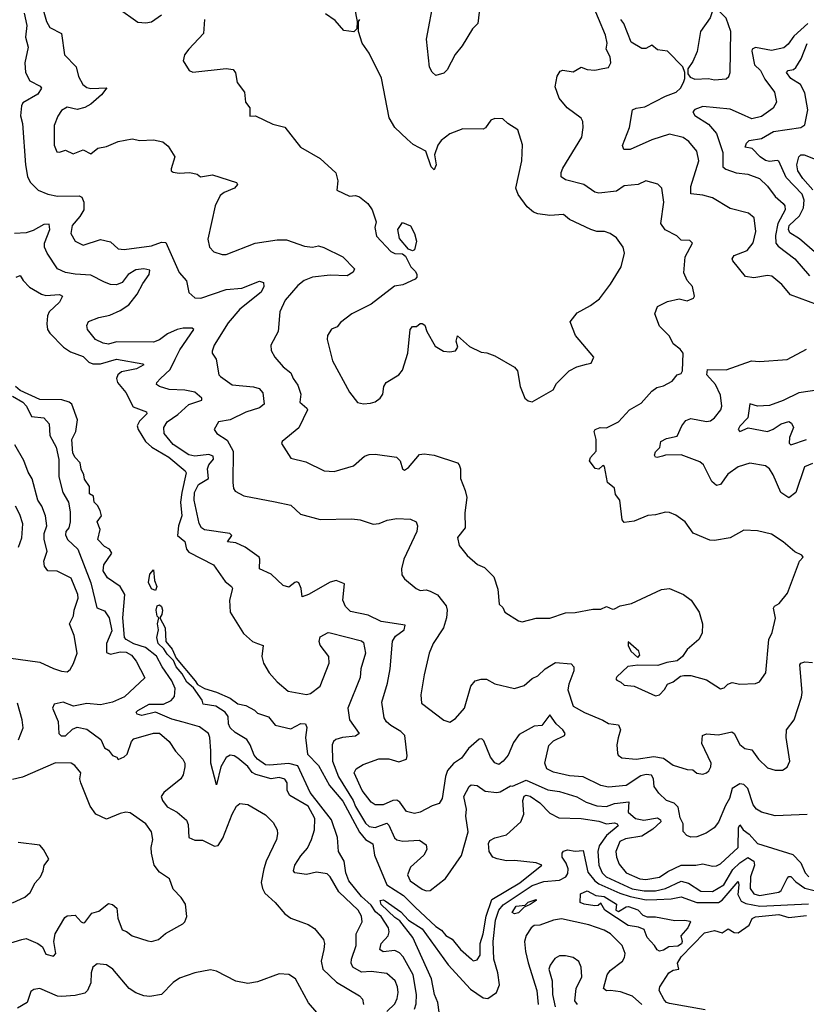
# Model space of a CAD drawing. Extents: x 1921360 to 2014538, y 768294 to 907744.
# Tile 55 of 256: x 1964882 to 1968893, y 782245 to 787265. Entities that reach past the tile are written whole.
import ezdxf

# ---------------------------------------------------------------- set-up
doc = ezdxf.new("R2010")
doc.units = 0

msp = doc.modelspace()

# ---------------------------------------------------------------- linework, layer by layer
at = {"layer": '0CON10XD'}
for points in [[(1967229.4, 787345), (1967218.1, 787245), (1967191.1, 787218.9), (1967138.6, 787131.4), (1967103.4, 787086.6), (1967061.3, 787008.7), (1967045, 786992), (1967005, 786980), (1966985, 786998), (1966972.2, 787022.2), (1966956.4, 787165), (1966995.6, 787375)], [(1965001.3, 787315), (1965018.2, 787255), (1965035, 787225.7), (1965094.6, 787194.6), (1965110.6, 787085), (1965169.4, 787025), (1965182.8, 786975), (1965204.3, 786934.3), (1965225, 786919.5), (1965245, 786914.2), (1965326.7, 786916.7), (1965299.2, 786880.8), (1965245.4, 786834.6), (1965215, 786817.9), (1965175, 786807.7), (1965125, 786818.9), (1965095, 786802), (1965076.4, 786773.6), (1965058.1, 786725), (1965057.1, 786625), (1965071.8, 786591.8), (1965085, 786588.5), (1965115, 786599.2), (1965155, 786580), (1965205, 786602), (1965245, 786581.1), (1965280.3, 786609.7), (1965325, 786618.1), (1965385, 786643.6), (1965455, 786656.5), (1965495, 786649.5), (1965565, 786652.5), (1965612.3, 786642.3), (1965639.1, 786619.1), (1965674, 786565), (1965654.3, 786505), (1965654.2, 786495), (1965665, 786487.5), (1965695, 786482.5), (1965750, 786485), (1965786.4, 786476.4), (1965804.2, 786464.2), (1965865, 786473.3), (1965987.5, 786435), (1965993.3, 786425), (1965977.5, 786405), (1965925, 786384.2), (1965905, 786368.6), (1965878.5, 786315), (1965841.4, 786145), (1965850.6, 786105), (1965871.9, 786081.9), (1965915, 786066.9), (1965935, 786067.5), (1966082.5, 786125), (1966195, 786142.7), (1966243, 786143), (1966335, 786110), (1966375, 786104.6), (1966405, 786112.2), (1966433.3, 786103.3), (1966530, 786055), (1966588.6, 785995), (1966582.7, 785977.3), (1966551.7, 785958.3), (1966465, 785962.3), (1966375, 785952.4), (1966333.1, 785935), (1966300.9, 785909.1), (1966235.6, 785835), (1966208.9, 785775), (1966200.8, 785675), (1966162.5, 785605), (1966165, 785577.5), (1966182.5, 785545)], [(1965385, 787323.1), (1965485, 787251.9), (1965525, 787248.6), (1965555, 787253.1), (1965605, 787290)], [(1966182.5, 785545), (1966225, 785494.2), (1966265.6, 785465), (1966277.1, 785435), (1966300.7, 785400.7), (1966315.6, 785355), (1966310.4, 785315), (1966345.6, 785285), (1966349.5, 785275), (1966305, 785183.3), (1966220, 785115), (1966216.7, 785105), (1966265, 785030), (1966341.1, 785011.1), (1966435, 784964.3), (1966485, 784960.8), (1966585, 784990), (1966640.9, 785039.1), (1966665, 785048.5), (1966695, 785050), (1966804.3, 785034.3), (1966822, 785015), (1966833.8, 784975), (1966845, 784968.8), (1966865, 784982.5), (1966921.7, 785048.3), (1966945, 785051.9), (1966995, 785044.2), (1967114, 785005), (1967123.3, 784995), (1967130, 784975), (1967129.4, 784925), (1967154.5, 784865), (1967161.8, 784828.2), (1967151.2, 784751.2), (1967153.1, 784675), (1967114.4, 784625), (1967122.5, 784585), (1967163.3, 784533.3), (1967217.4, 784487.4), (1967252.4, 784472.4), (1967300, 784425), (1967320.9, 784360.9), (1967326.7, 784285), (1967345, 784267.5), (1967356.7, 784245), (1967425, 784200), (1967445, 784194.3), (1967515, 784212.9), (1967585, 784214.3), (1967665, 784241.4), (1967715, 784242.2), (1967805, 784260), (1967845, 784260), (1967875, 784272.9), (1967905, 784259.2), (1967915, 784260.8), (1967943.6, 784276.4), (1968002.1, 784287.9), (1968155, 784360.6), (1968195, 784365.7), (1968266.7, 784335), (1968306, 784305), (1968347.5, 784245), (1968364.4, 784185), (1968363, 784137), (1968345.7, 784105), (1968285, 784053.8), (1968261.7, 784018.3), (1968234.1, 783995.9), (1968182.1, 783987.9), (1968137, 783973), (1968035, 783974.3), (1967983, 783967), (1967927.5, 783915), (1967922.5, 783905), (1967927, 783897), (1967948.3, 783888.3), (1967965, 783872), (1968015, 783867.1), (1968125, 783817.5), (1968145, 783822.5), (1968170.7, 783849.3), (1968185, 783876.7), (1968215, 783890), (1968252.3, 783917.7), (1968268.3, 783921.7), (1968305, 783921.2), (1968385, 783899.2), (1968455, 783854.2), (1968475, 783858), (1968493.1, 783876.9), (1968515, 783885.6), (1968555, 783878), (1968635, 783880), (1968655, 783890), (1968686.2, 783935), (1968702.9, 784105), (1968718.8, 784141.2), (1968735.7, 784214.3), (1968725.8, 784265), (1968731.2, 784275), (1968755, 784288.6), (1968798.2, 784341.8), (1968858.8, 784505), (1968876.7, 784525), (1968870, 784535), (1968835, 784551.4), (1968775, 784602.5), (1968715, 784641.4), (1968645, 784658.9), (1968575, 784663.1), (1968505, 784623.3), (1968425, 784609.6), (1968401.1, 784611.1), (1968316.8, 784646.8), (1968275, 784704.3), (1968228.3, 784738.3), (1968195, 784752.5), (1968175, 784753.8), (1968125, 784740), (1968085, 784736.5), (1968015, 784707.5), (1967965, 784701.4), (1967954.4, 784715), (1967942.5, 784815), (1967920, 784845), (1967915, 784876), (1967879.2, 784905), (1967865, 784987.5), (1967855, 784992.5), (1967835, 784973.3), (1967816.4, 784976.4), (1967787.5, 785015), (1967793, 785033), (1967821.4, 785065), (1967821.5, 785125), (1967810.8, 785165), (1967816.2, 785175), (1967842.5, 785185), (1967875, 785184.7), (1967935.7, 785215), (1967992.5, 785275), (1968050.7, 785309.3), (1968105, 785370.8), (1968130.9, 785389.1), (1968165, 785398.8), (1968208.6, 785421.4), (1968235, 785453.8), (1968255, 785461.2), (1968262.5, 785475), (1968264.6, 785565), (1968250.5, 785585), (1968215, 785611.9), (1968195, 785651.4), (1968145, 785703.1), (1968120.9, 785765), (1968135, 785802.2), (1968185, 785827.8), (1968245, 785842.5), (1968285, 785830.8), (1968317.5, 785845), (1968323.8, 785855), (1968313.8, 785905), (1968286, 785935), (1968268.6, 785975), (1968275.8, 786055), (1968312.5, 786125), (1968299.3, 786139.3), (1968255, 786141.2), (1968233.1, 786163.1), (1968173.2, 786193.2), (1968151.6, 786225), (1968167.2, 786335), (1968156.5, 786406.5), (1968135.7, 786425.7), (1968075, 786442.9), (1968035.5, 786424.5), (1967965, 786416.9), (1967925, 786391.1), (1967835, 786381.1), (1967815, 786385.6), (1967758.8, 786425), (1967665, 786448.1), (1967644, 786464), (1967643.8, 786485), (1967652, 786508), (1967748.5, 786665), (1967755.6, 786715), (1967753.3, 786745), (1967745, 786762.5), (1967673.3, 786815), (1967632.9, 786865), (1967613, 786923), (1967622.6, 786977.4), (1967638, 787002), (1967652.3, 787007.7), (1967705, 786999.1), (1967745, 787023.1), (1967775, 787010), (1967815, 787007.1), (1967855, 787016), (1967885, 787021.2), (1967895.8, 787044.2), (1967892.5, 787075), (1967873.1, 787115), (1967877.1, 787145), (1967870, 787185), (1967798.1, 787355)], [(1966590, 787325), (1966602.5, 787255), (1966601.7, 787218.3), (1966586.4, 787203.6), (1966535, 787210), (1966490.7, 787260.7), (1966441.9, 787295)], [(1968425, 786957.5), (1968485, 786963.6), (1968498.1, 786975), (1968504.4, 786995), (1968508.2, 787205), (1968485, 787271.9), (1968448.3, 787308.3), (1968425, 787316.2), (1968413.3, 787305), (1968403.8, 787275), (1968354, 787205), (1968336.8, 787103.2), (1968315, 787051.2), (1968288.8, 787015), (1968288.8, 786988.8), (1968301.2, 786971.2), (1968325, 786961.4), (1968394.3, 786965.7), (1968425, 786957.5)], [(1964905, 787298.1), (1964919.3, 787235), (1964911.4, 787175), (1964926, 787125), (1964908, 787045), (1964912.6, 786995), (1964933.4, 786953.4), (1964986.6, 786926.6), (1964993.8, 786915), (1964974.1, 786885), (1964898.9, 786841.1), (1964891.2, 786825), (1964886.2, 786775), (1964896.5, 786735), (1964911.1, 786525), (1964921.2, 786465), (1964935, 786437.1), (1964976.2, 786395), (1965025, 786375.6), (1965075, 786365.6), (1965185, 786367.1), (1965199.5, 786359.5), (1965208.5, 786335), (1965208.5, 786295), (1965189.3, 786260.7), (1965148.9, 786215), (1965143.1, 786175), (1965165, 786135.6), (1965205, 786115.5), (1965295, 786144.3), (1965345, 786131.4), (1965385, 786096.9), (1965415, 786093.3), (1965555, 786111.8), (1965605, 786130.6), (1965628, 786128), (1965695.3, 785975.3), (1965732.6, 785932.6), (1965744.4, 785874.4), (1965775, 785847.1), (1965805, 785845.5), (1965935, 785889.4), (1966015, 785896.1), (1966105, 785931.2), (1966125.4, 785925.4), (1966127.9, 785905), (1966112.9, 785875), (1966005, 785789.1), (1965945, 785720), (1965874.4, 785605), (1965863.8, 785575), (1965864, 785565), (1965884.1, 785534.1), (1965897.1, 785455), (1965905.7, 785445), (1965965, 785402.7), (1966073.7, 785393.7), (1966103.6, 785383.7), (1966121.6, 785361.6), (1966128.2, 785305), (1966105, 785286.2), (1966035, 785263.1), (1965955, 785225.4), (1965896.7, 785215), (1965873.3, 785175), (1965886.7, 785155), (1965940.3, 785120.3), (1965970.4, 785065), (1965969.1, 784905), (1965971.9, 784875), (1965980.9, 784860.9), (1966025, 784836.7), (1966185, 784807.5), (1966265, 784789.2), (1966314.7, 784744.7), (1966415, 784717.5), (1966575, 784719.6), (1966617.5, 784715), (1966685, 784692.9), (1966715, 784695.6), (1966755.9, 784714.1), (1966805, 784721), (1966875, 784717.9), (1966904.6, 784705), (1966910, 784685), (1966906.7, 784655), (1966841.5, 784515), (1966828.9, 784465), (1966830, 784435), (1966845, 784414), (1966903.3, 784365), (1966925, 784354.5), (1966955, 784357.5), (1966975, 784352.2), (1967013.3, 784333.3), (1967056.7, 784276.7), (1967061.8, 784255), (1967058.1, 784215), (1967043.3, 784165), (1966990, 784085), (1966970, 784035), (1966944.4, 783924.4), (1966927.7, 783822.3), (1966930.7, 783780.7), (1967045, 783694), (1967075, 783683.8), (1967105, 783702), (1967150, 783755), (1967182.7, 783867.3), (1967205.5, 783894.5), (1967235, 783903.5), (1967262.9, 783902.9), (1967305, 783878.7), (1967405, 783854.4), (1967455, 783871.1), (1967495, 783906.9), (1967525, 783919.4), (1967562.2, 783955), (1967615, 783987.5), (1967695, 783981.2), (1967708, 783965), (1967707.1, 783945), (1967682.2, 783877.8), (1967678.1, 783848.1), (1967705, 783765.6), (1967762, 783732), (1967855, 783694.5), (1967885, 783676.5), (1967935, 783670), (1967945.5, 783645), (1967934.3, 783604.3)], [(1965823.8, 787265), (1965818.8, 787195), (1965744.2, 787115), (1965722.9, 787085), (1965716.2, 787055), (1965746.1, 787006.1), (1965765, 786996.7), (1965935, 787015.7), (1965970.3, 787010.3), (1965983.2, 786993.2), (1965991.4, 786945), (1966028.1, 786895), (1966034.4, 786844.4), (1966055.8, 786815), (1966055, 786773.3), (1966085, 786773.8), (1966172.7, 786732.7), (1966235, 786717.5), (1966313.3, 786615), (1966415, 786556.7), (1966493.9, 786483.9), (1966503.6, 786443.6), (1966500, 786395), (1966564.3, 786364.3), (1966595, 786368), (1966615, 786360.8), (1966657.7, 786327.7), (1966679.2, 786295), (1966700, 786235), (1966693.5, 786205), (1966701.9, 786161.9), (1966775, 786083.5), (1966795, 786073.5), (1966835, 786071.4), (1966849.8, 786059.8), (1966876, 786005), (1966900.9, 785980.9), (1966908.1, 785965), (1966907.8, 785952.2), (1966898.3, 785941.7), (1966836.3, 785913.7), (1966793.6, 785906.4), (1966673.8, 785815), (1966576.2, 785765), (1966518.3, 785721.7), (1966500.7, 785699.3), (1966472.3, 785687.7), (1966451.2, 785655), (1966450, 785635), (1966478, 785525), (1966564.4, 785365), (1966605, 785313.8), (1966635, 785305.8), (1966670.8, 785309.2), (1966695, 785316.2), (1966720, 785335), (1966733.3, 785355), (1966738.8, 785395), (1966751.2, 785415), (1966815, 785454), (1966835, 785478.8), (1966860.9, 785565), (1966873.8, 785685), (1966885, 785700), (1966905, 785700), (1966923.6, 785716.4), (1966935, 785716.7), (1966947.3, 785707.3), (1966958.8, 785675), (1967001.2, 785601.2), (1967042.5, 785575), (1967075, 785571.2), (1967105, 785576), (1967115.5, 785595), (1967108.6, 785625), (1967115, 785653.3), (1967175, 785598.6), (1967235, 785569.2), (1967265, 785567.1), (1967305, 785551.4), (1967405, 785492.5), (1967420, 785475), (1967434.2, 785395), (1967458.8, 785335), (1967475, 785321.2), (1967495, 785316.2), (1967602, 785378), (1967619.8, 785410.2), (1967683.8, 785475), (1967722.5, 785495), (1967771.7, 785508.3), (1967796.4, 785513.6), (1967810, 785545), (1967717.1, 785655), (1967689.2, 785725), (1967725, 785770.8), (1967792.6, 785807.4), (1967838.1, 785841.9), (1967895, 785916.2), (1967950, 786005), (1967965.7, 786075), (1967959.2, 786105), (1967925, 786152.5), (1967893.3, 786175), (1967865, 786184.3), (1967825, 786184.4), (1967795, 786195.5), (1967686.6, 786246.6), (1967655, 786270.8), (1967585, 786265.8), (1967525, 786274.2), (1967503, 786283), (1967470.3, 786310.3), (1967423.6, 786373.6), (1967412.5, 786405), (1967443.3, 786545), (1967446.8, 786626.8), (1967423, 786703), (1967371.2, 786735), (1967345, 786758.8), (1967305, 786761.2), (1967285, 786753.3), (1967257.1, 786712.9), (1967245, 786706.2), (1967142.3, 786707.7), (1967075, 786683.3), (1967031.7, 786648.3), (1967014, 786625), (1966996.7, 786575), (1967006.7, 786525), (1966995, 786500), (1966980, 786515), (1966953.3, 786595), (1966889.1, 786629.1), (1966858, 786655), (1966795.7, 786715.7), (1966765.8, 786765), (1966726.7, 786966.7), (1966664.2, 787094.2), (1966628.8, 787145), (1966610, 787205), (1966610, 787255), (1966616.7, 787265)], [(1968950.3, 785810.3), (1968812.4, 785862.4), (1968768.5, 785915), (1968717.8, 785957.8), (1968695, 785960), (1968625, 785949.3), (1968582.5, 785955), (1968517.8, 786035), (1968514.4, 786045), (1968525, 786061.9), (1968591.4, 786088.6), (1968622.7, 786127.3), (1968635.5, 786185.5), (1968626.9, 786255), (1968598.3, 786278.3), (1968505, 786301.8), (1968415.8, 786355.8), (1968365, 786370.3), (1968305, 786377.5), (1968305.2, 786415), (1968345.3, 786545), (1968335.3, 786595), (1968295, 786643.8), (1968265, 786663.3), (1968195, 786680.3), (1968105, 786652.7), (1967995, 786602.5), (1967962.3, 786602.3), (1967956, 786624), (1967992, 786715), (1968006.2, 786805), (1968025, 786814.4), (1968070.2, 786819.8), (1968175.8, 786875), (1968228.9, 786895), (1968251.3, 786915), (1968267.9, 786945), (1968274.5, 786965), (1968273.3, 786995), (1968263.1, 787025), (1968185, 787104.5), (1968135, 787110.6), (1968105, 787134.2), (1968075, 787118.1), (1968055, 787117.5), (1967999.5, 787149.5), (1967963.3, 787245), (1967947.7, 787265)], [(1968901.9, 787245), (1968829, 787181), (1968800.7, 787139.3), (1968778.7, 787121.3), (1968715, 787106.8), (1968635, 787122.3), (1968617.5, 787115), (1968614.7, 787105), (1968629.7, 787035), (1968660.3, 787005), (1968681.7, 786961.7), (1968731.1, 786895), (1968741.5, 786845), (1968725, 786814.3), (1968665, 786772), (1968615, 786758.8), (1968563.5, 786783.5), (1968505, 786808.1), (1968365, 786822.1), (1968325, 786806.8), (1968315.4, 786795), (1968325, 786776.2), (1968395, 786732.2), (1968435.2, 786685), (1968467.8, 786587.8), (1968467.1, 786515), (1968482.2, 786502.2), (1968535, 786483.2), (1968595, 786477.5), (1968655, 786455.4), (1968695.5, 786415.5), (1968734, 786364), (1968775, 786328.5), (1968783.8, 786315), (1968785.7, 786295), (1968748, 786225), (1968736.9, 786165), (1968738.4, 786125), (1968749.8, 786109.7), (1968835.6, 786045.6), (1968909.2, 785959.2)], [(1968935, 786080.7), (1968858, 786148), (1968808.9, 786178.9), (1968802.8, 786195), (1968805.7, 786215), (1968858.5, 786265), (1968879, 786305), (1968882.2, 786345), (1968872.6, 786375), (1968790.1, 786460.1), (1968753.3, 786543.3), (1968745, 786547.1), (1968705, 786541.3), (1968685, 786546.7), (1968658.6, 786565), (1968617.7, 786607.7), (1968581.2, 786615), (1968587.5, 786635), (1968601.5, 786648.5), (1968665, 786659.2), (1968725.2, 786694.8), (1968865.4, 786714.6), (1968885, 786728), (1968901.7, 786805), (1968885, 786891.4), (1968863.9, 786935), (1968814.5, 786965), (1968791.5, 786995), (1968800.8, 787005), (1968828.5, 787011.5), (1968839.6, 787020.4), (1968866.9, 787065), (1968897.3, 787142.7)], [(1968926.5, 786396.5), (1968875.2, 786455), (1968850.4, 786495), (1968845.8, 786525), (1968854.8, 786565.2), (1968865, 786576.2), (1968882, 786575), (1968955, 786546.9)], [(1968897.5, 783212.5), (1968735, 783206.7), (1968665, 783224.4), (1968639.8, 783239.8), (1968621.5, 783261.5), (1968595, 783346.2), (1968575, 783365.3), (1968555, 783368.7), (1968514.6, 783345.4), (1968501.8, 783295), (1968480.7, 783259.3), (1968445.8, 783174.2), (1968424.3, 783145), (1968382.4, 783117.6), (1968335, 783099.4), (1968305, 783096.9), (1968283.3, 783105), (1968265.5, 783125.5), (1968265.4, 783165), (1968249.7, 783195), (1968239.7, 783249.7), (1968219.9, 783269.9), (1968180, 783285), (1968140.8, 783320.8), (1968117.5, 783355), (1968113.4, 783395), (1968103.5, 783413.5), (1968076.3, 783416.3), (1968049.8, 783410.2), (1967975, 783360), (1967885, 783351.5), (1967845, 783360.4), (1967755, 783405.4), (1967685, 783409.6), (1967605, 783429.2), (1967570, 783445), (1967560.7, 783475), (1967581.1, 783565), (1967605, 783589.1), (1967660, 783615), (1967664.2, 783625), (1967651.9, 783645), (1967617.3, 783675), (1967585, 783720.8), (1967545, 783667.1), (1967505, 783663.3), (1967429.5, 783620.5), (1967399.5, 783580.5), (1967372.5, 783515), (1967347.9, 783485), (1967325, 783468.5), (1967305, 783476.5), (1967282.8, 783505), (1967249.2, 783589.2), (1967238, 783598), (1967225, 783596.4), (1967170.9, 783549.1), (1967135, 783500.6), (1967095, 783473.2), (1967063, 783437), (1967053, 783407), (1967036.8, 783295), (1967021.8, 783268.2), (1966985, 783256.9), (1966925, 783224.7), (1966895, 783218), (1966855, 783227.8), (1966820.9, 783275), (1966805, 783286.3), (1966785, 783284.7), (1966735, 783262.4), (1966695, 783261.3), (1966675, 783275.5), (1966628.1, 783335), (1966586.9, 783425), (1966598.1, 783445), (1966632.8, 783467.2), (1966712.7, 783497.3), (1966765, 783496.2), (1966815, 783481.8), (1966854.2, 783495), (1966857.8, 783512.2), (1966845.4, 783615), (1966825, 783635.5), (1966775, 783666.4), (1966751.9, 783685), (1966740.5, 783705), (1966728.5, 783785), (1966757.8, 783882.2), (1966771.1, 783955), (1966783.4, 784096.6), (1966797.8, 784122.2), (1966843.3, 784155), (1966848.6, 784178.6), (1966725, 784196.7), (1966659.1, 784229.1), (1966568.3, 784248.3), (1966543.7, 784273.7), (1966529.3, 784305), (1966538.9, 784388.9), (1966495.5, 784405.5), (1966465, 784396.8), (1966355, 784334.3), (1966322.5, 784322.5), (1966318, 784365), (1966305, 784393.3), (1966295, 784398.8), (1966285, 784396), (1966255, 784371.9), (1966225, 784380), (1966165, 784438.8), (1966105.8, 784465), (1966107.1, 784515), (1966102.5, 784525), (1966031.9, 784575), (1965985, 784597.1), (1965942.6, 784602.6), (1965964.2, 784635), (1965954.3, 784645), (1965823.7, 784663.7), (1965808.9, 784675), (1965796.6, 784696.6), (1965772, 784815), (1965773.3, 784855), (1965794.5, 784895.5), (1965845.3, 784925), (1965840.6, 784975), (1965846.5, 784995), (1965869.7, 785025), (1965869.1, 785039.1), (1965847.3, 785047.3), (1965775, 785039.4), (1965745, 785046.2), (1965665, 785098.8), (1965619.2, 785155), (1965616.8, 785185), (1965634.6, 785215), (1965688.4, 785251.6), (1965745, 785303.5), (1965811.4, 785325), (1965810.9, 785335), (1965775, 785366.5), (1965725, 785376.3), (1965645, 785380), (1965594.6, 785394.6), (1965580, 785405), (1965581.2, 785415), (1965599.4, 785435), (1965649.4, 785480.6), (1965674.6, 785534.6), (1965698, 785582), (1965770, 785685), (1965762.3, 785692.3), (1965715, 785691.9), (1965685, 785684.7), (1965636.2, 785663.8), (1965595, 785633.3), (1965565, 785621.1), (1965375, 785623.1), (1965335, 785610.7), (1965308, 785615), (1965268.6, 785635), (1965228.6, 785685), (1965224.3, 785705.7), (1965233.8, 785726.2), (1965285, 785746.7), (1965341.9, 785758.1), (1965395, 785781.6), (1965439.3, 785810.7), (1965481.2, 785865), (1965509.8, 785920.2), (1965541.9, 785965), (1965545, 785988), (1965515.4, 785995.4), (1965475, 785988.9), (1965435.4, 785965), (1965404.7, 785925.3), (1965375, 785913.8), (1965345, 785915.5), (1965315, 785926.2), (1965245, 785962.8), (1965165, 785966.7), (1965115, 785976.2), (1965075.6, 785995), (1965022.8, 786075), (1965008.9, 786105), (1965008, 786125), (1965035.5, 786195.5), (1965033.1, 786223.1), (1965005, 786220), (1964950.4, 786189.6), (1964915, 786177.5), (1964855, 786174.4)], [(1966885, 786086), (1966864.4, 786094.4), (1966819.7, 786149.7), (1966810, 786195), (1966835, 786230), (1966875, 786213.3), (1966895.4, 786175.4), (1966905.6, 786135), (1966895, 786091.2), (1966885, 786086)], [(1964865, 785952), (1964885, 785960), (1964899.2, 785935), (1964931.9, 785901.9), (1964992.9, 785865), (1965015, 785859.4), (1965084.4, 785864.4), (1965101.2, 785855), (1965084.4, 785825), (1965031.6, 785775), (1965023.4, 785755), (1965019.8, 785715), (1965024.3, 785685), (1965035, 785666.2), (1965105.2, 785595.2), (1965141.1, 785571.1), (1965205, 785547.4), (1965235, 785519.4), (1965255, 785510.2), (1965295, 785510.7), (1965375, 785534), (1965510.9, 785510.9), (1965515.8, 785505), (1965478.1, 785485), (1965401.2, 785468.8), (1965382, 785455), (1965375.4, 785435), (1965380.6, 785415), (1965423.4, 785363.3), (1965461.1, 785291.1), (1965529.2, 785265), (1965531.1, 785255), (1965492.5, 785217.5), (1965481.4, 785195), (1965486.6, 785175), (1965523.7, 785115), (1965556.8, 785085), (1965642.9, 785035), (1965726.2, 784965), (1965731.2, 784955), (1965709.1, 784855), (1965702.4, 784805), (1965708.3, 784735), (1965692.5, 784685), (1965687.5, 784635), (1965724.6, 784604.6), (1965732.9, 784565), (1965745, 784550.4), (1965870, 784485), (1965930.5, 784400.5), (1965962, 784375), (1965967.1, 784365), (1965951.5, 784305), (1965955.6, 784245), (1966022.7, 784135), (1966070, 784095), (1966095, 784085.3), (1966123.7, 784073.7), (1966117.6, 784017.6), (1966126.2, 783985), (1966154.8, 783934.8), (1966195, 783888.5), (1966251.5, 783841.5), (1966345, 783824.6), (1966365, 783830), (1966415, 783866.7), (1966460.8, 783985), (1966457.9, 784017.9), (1966413.6, 784076.4), (1966408.9, 784095), (1966415, 784119.2), (1966455, 784140), (1966465, 784139.4), (1966625, 784097.5), (1966635, 784090), (1966645.3, 784035), (1966621, 783955), (1966618.7, 783911.3), (1966556.1, 783755), (1966563.1, 783695), (1966612.9, 783625), (1966595, 783611.5), (1966527.5, 783605), (1966494.4, 783595.6), (1966482, 783585), (1966475, 783567.5), (1966477.8, 783485), (1966507, 783405), (1966583, 783285), (1966594.3, 783254.3), (1966645, 783168.1), (1966665, 783152.1), (1966695, 783146), (1966755, 783168.8), (1966765, 783159.1), (1966793.6, 783093.6), (1966805, 783083.3), (1966836.3, 783076.3), (1966921.4, 783081.4), (1966955, 783058.8), (1966958.1, 783035), (1966942.7, 783005), (1966875.8, 782945), (1966860.3, 782905), (1966873.3, 782875), (1966935, 782831.5), (1966955, 782823.6), (1966975.3, 782824.7), (1967052.9, 782887.1), (1967135, 783003.8), (1967168.4, 783125), (1967157.3, 783205), (1967160.6, 783240.6), (1967146.2, 783305), (1967174.2, 783355), (1967185, 783364.2), (1967215, 783360.5), (1967255, 783332.1), (1967315, 783325.3), (1967332, 783328), (1967385, 783358.8), (1967395, 783356.7), (1967465, 783387.7), (1967575, 783338.4), (1967635, 783330.5), (1967723.1, 783303.1), (1967771.1, 783275), (1967825, 783257.8), (1967875, 783254.3), (1967915, 783268.5), (1967987.8, 783277.8), (1967985.2, 783225.2), (1968021.7, 783191.7), (1968065, 783183.8), (1968135, 783195.2), (1968149.2, 783185), (1968150.7, 783175), (1968111.3, 783138.7), (1968055, 783102.6), (1967970.8, 783089.2), (1967942.5, 783075), (1967921.8, 783025), (1967925.5, 782995), (1967939.5, 782959.5), (1967975.5, 782915), (1968045, 782885.7), (1968075, 782880.7), (1968145, 782893.1), (1968187.2, 782922.8), (1968255, 782955.2), (1968330, 782955), (1968365, 782960.9), (1968415, 782948.8), (1968435, 782950.4), (1968455, 782961.3), (1968545, 783044.4), (1968548.1, 783145), (1968555, 783160), (1968571.9, 783135), (1968602.7, 783112.7), (1968645, 783064.2), (1968825, 783009.4), (1968866, 782966), (1968887.9, 782915), (1968906.9, 782895)], [(1968925, 785001.4), (1968883.6, 784985), (1968840, 784855), (1968805, 784827.8), (1968763.8, 784855), (1968725, 784944.5), (1968705, 784974.5), (1968685, 784989.5), (1968605, 785004.2), (1968545.8, 784985.8), (1968492.7, 784947.2), (1968455.4, 784894.6), (1968435, 784890.6), (1968410.8, 784910.8), (1968369.1, 784995), (1968350.2, 785010.2), (1968255.8, 785045.8), (1968175.4, 785044.6), (1968160.8, 785039.2), (1968133.1, 785033.1), (1968124, 785035), (1968118.9, 785045), (1968125, 785062), (1968145.6, 785084.4), (1968151.9, 785115), (1968181.1, 785128.9), (1968235, 785140.9), (1968258.5, 785195), (1968278.3, 785221.7), (1968305, 785231.2), (1968385, 785216.9), (1968405, 785219.3), (1968425, 785234.5), (1968456.9, 785275), (1968462.2, 785295), (1968455, 785350), (1968430, 785405), (1968386.9, 785455), (1968388.8, 785481.2), (1968485, 785480), (1968614.4, 785525.6), (1968655, 785521.5), (1968795, 785531.9), (1968894.4, 785585.6)], [(1966755, 782207.7), (1966795, 782248.1), (1966807.1, 782275), (1966811.6, 782305), (1966808.7, 782335), (1966796.1, 782365), (1966755, 782402.1), (1966675, 782411.8), (1966625, 782409.6), (1966581.2, 782435), (1966572.8, 782455), (1966574.6, 782475), (1966597.2, 782545), (1966597.3, 782605), (1966629.1, 782665), (1966624.6, 782695), (1966608.5, 782725), (1966509.1, 782819.1), (1966465, 782895.8), (1966450, 782910), (1966395, 782918.5), (1966345, 782906.8), (1966285.5, 782915.5), (1966278.6, 782925), (1966284.5, 782955), (1966315, 783002.5), (1966349.6, 783040.4), (1966370.8, 783085), (1966385.4, 783134.6), (1966387.1, 783192.9), (1966352.7, 783255), (1966259.4, 783309.4), (1966246.9, 783335), (1966246.1, 783375), (1966235, 783392.5), (1966205, 783401.1), (1966165, 783394.7), (1966085.9, 783415.9), (1966067.2, 783427.2), (1966045, 783458.1), (1965995, 783499.5), (1965975, 783511.3), (1965955, 783514.6), (1965935, 783503.3), (1965907.4, 783455), (1965885, 783364), (1965857.1, 783475), (1965857.6, 783537.6), (1965852.3, 783605), (1965845.5, 783625), (1965799.1, 783659.1), (1965715, 783683), (1965658.3, 783698.3), (1965575, 783734.8), (1965505, 783718.2), (1965480.6, 783725), (1965476.9, 783735), (1965485, 783742.2), (1965542.2, 783775), (1965615, 783775.5), (1965655, 783794.8), (1965670.9, 783815), (1965674.5, 783855), (1965658.6, 783895), (1965608.7, 783965), (1965580.5, 784020.5), (1965524.4, 784065), (1965465, 784082.8), (1965424.9, 784104.9), (1965417.4, 784115), (1965408.1, 784215), (1965418, 784335), (1965395, 784375.3), (1965330, 784420), (1965308.4, 784455), (1965311.5, 784485), (1965351.5, 784545), (1965339.5, 784565), (1965315, 784579.6), (1965281.1, 784615), (1965292.9, 784665), (1965277.1, 784705), (1965300, 784735), (1965291.8, 784761.8), (1965278.5, 784788.5), (1965261.8, 784805), (1965258, 784835), (1965237.3, 784847.3), (1965238.5, 784885), (1965212.2, 784922.2), (1965209.6, 784945), (1965195, 784973.8), (1965191.2, 785005), (1965165, 785032.3), (1965152.7, 785055), (1965147.3, 785125), (1965168.9, 785165), (1965176.4, 785225), (1965148.2, 785305), (1965135, 785315.3), (1965097.4, 785327.4), (1964985, 785329.2), (1964885, 785373.6), (1964860.8, 785395)], [(1969005, 785384.5), (1968855, 785362), (1968775, 785322.7), (1968705, 785297.5), (1968645, 785294.6), (1968605, 785306.2), (1968595.2, 785234.8), (1968555, 785192.5), (1968546, 785175), (1968555, 785166), (1968596.2, 785183.8), (1968695, 785165.3), (1968725, 785176.9), (1968764.8, 785205.2), (1968805, 785217.1), (1968817.4, 785207.4), (1968828.5, 785185), (1968806.9, 785135), (1968806.5, 785106.5), (1968815, 785097.1), (1968894.7, 785124.7)], [(1964844.9, 785344.9), (1964897.9, 785315), (1964917.6, 785295), (1964941.9, 785241.9), (1965005, 785235.5), (1965032.2, 785205), (1965036.4, 785145), (1965067.5, 785085), (1965082.1, 785022.1), (1965081.6, 784935), (1965102.5, 784855), (1965131.3, 784805), (1965140, 784755), (1965140, 784705), (1965133.2, 784675), (1965117.3, 784655), (1965115, 784638.8), (1965125.5, 784615), (1965179.1, 784565), (1965245, 784394.5), (1965275, 784266.9), (1965315, 784250.6), (1965339.1, 784215), (1965351.7, 784148.3), (1965325.2, 784085), (1965325, 784039.4), (1965345, 784029.5), (1965395, 784042.5), (1965425, 784039.7), (1965453.1, 784025), (1965476.2, 783995), (1965520, 783910), (1965417.4, 783812.6), (1965355, 783785.3), (1965295, 783772.4), (1965225, 783778.9), (1965155.9, 783765.9), (1965103.7, 783786.3), (1965057.5, 783775), (1965050, 783755), (1965077.6, 783687.6), (1965081.4, 783625), (1965093.2, 783613.2), (1965115, 783613.9), (1965151.8, 783648.2), (1965175, 783658.8), (1965225, 783647.5), (1965295.1, 783595.1), (1965315, 783552.2), (1965335, 783540.6), (1965355, 783513.3), (1965376.7, 783505), (1965385, 783492.5), (1965415, 783506.4), (1965429.6, 783520.4), (1965452.3, 783585), (1965465, 783598.5), (1965565, 783627.3), (1965595, 783626.9), (1965644.7, 783584.7), (1965677.1, 783535), (1965714.5, 783494.5), (1965724.3, 783475), (1965724.4, 783455), (1965715.6, 783415), (1965704.4, 783395), (1965617.1, 783325), (1965604.4, 783305), (1965610, 783285), (1965635, 783252.7), (1965684.4, 783225), (1965733.4, 783183.4), (1965741.4, 783161.4), (1965744, 783095), (1965775, 783082.7), (1965815, 783081.3), (1965875, 783051.1), (1965895, 783054.2), (1965917.9, 783092.1), (1965965, 783213.8), (1965987.5, 783255), (1966005, 783268.1), (1966045, 783264.2), (1966135, 783210.6), (1966175, 783172), (1966194.4, 783135), (1966196.5, 783115), (1966191.1, 783085), (1966138.8, 782975), (1966126.4, 782935), (1966114, 782866), (1966119.6, 782835), (1966132.3, 782812.2), (1966185.7, 782765), (1966235, 782706), (1966265, 782684.2), (1966315, 782666.2), (1966352.7, 782652.7), (1966385, 782631.2), (1966431.4, 782575), (1966436.4, 782555), (1966433.5, 782525), (1966419.4, 782465), (1966428.6, 782425), (1966497.6, 782357.6), (1966615, 782287.9), (1966630.7, 782270.7), (1966634.7, 782245)], [(1964825, 784012.1), (1964985, 783989.1), (1965055, 783956.5), (1965095, 783943.3), (1965125, 783940.8), (1965138.8, 783951.2), (1965156.8, 783983.2), (1965174.4, 784035), (1965159.2, 784125), (1965136.7, 784185), (1965157.1, 784225), (1965160, 784255), (1965180, 784315), (1965178.8, 784335), (1965145, 784417.5), (1965072.5, 784452.5), (1965025, 784455.6), (1965008.5, 784478.5), (1965005.5, 784505), (1965022.8, 784555), (1965006.3, 784615), (1965007.4, 784645), (1965020.5, 784685), (1965014.6, 784735), (1964995.3, 784785), (1964974.8, 784815), (1964945, 784924.2), (1964925, 784957.5), (1964902.7, 785017.3), (1964857.1, 785097.1)], [(1964875.8, 784575), (1964893, 784623), (1964897.8, 784695), (1964883, 784743), (1964861.1, 784785)], [(1965575, 784354.2), (1965553.9, 784363.9), (1965539.6, 784395), (1965545, 784437.5), (1965565, 784460), (1965569.2, 784405), (1965581.2, 784375), (1965575, 784354.2)], [(1966156.4, 783463.6), (1966135, 783466.7), (1966094.3, 783495), (1966077.5, 783515), (1966058.2, 783568.2), (1966041.2, 783595), (1965980.6, 783630.6), (1965954.7, 783654.7), (1965946.2, 783675), (1965945, 783712.5), (1965930, 783735), (1965882.5, 783765), (1965817.5, 783775), (1965813.3, 783795), (1965768.6, 783858.6), (1965735, 783886.7), (1965709.9, 783929.9), (1965679.5, 783965), (1965667.2, 783997.2), (1965635, 784030), (1965617.9, 784057.9), (1965587.8, 784085), (1965582.3, 784115), (1965590.4, 784155), (1965584.4, 784185), (1965592.5, 784215), (1965583.1, 784223.1), (1965578.4, 784255), (1965583.5, 784276.5), (1965595, 784281.9), (1965605, 784272.5), (1965610, 784255), (1965607.7, 784232.3), (1965596.2, 784215), (1965623.3, 784165), (1965627.7, 784095), (1965660.5, 784055), (1965680, 784010), (1965777.5, 783895), (1965788, 783875), (1965823.8, 783855), (1965886.4, 783836.4), (1965955.8, 783805.8), (1965995, 783776.7), (1966035, 783769.2), (1966080, 783745), (1966095, 783730), (1966150.7, 783710.7), (1966185, 783667.5), (1966265, 783649.2), (1966315, 783676), (1966340, 783675), (1966347.1, 783657.1), (1966339.5, 783605), (1966350.2, 783520.2), (1966405, 783462), (1966461.2, 783361.2), (1966530.3, 783280.3), (1966615, 783122.6), (1966645.4, 783085.4), (1966683.1, 783063.1), (1966691.2, 783005), (1966754.5, 782855), (1966839.6, 782799.6), (1966899.6, 782739.6), (1967005, 782641.8), (1967033.4, 782623.4), (1967055, 782595.7), (1967087.6, 782577.6), (1967130.6, 782525), (1967186, 782475), (1967195, 782467.5), (1967215, 782472.5), (1967229.6, 782495), (1967230.4, 782555), (1967245.7, 782605), (1967260.9, 782695), (1967290.1, 782779.9), (1967431.9, 782865), (1967544, 782955), (1967515, 782966.7), (1967405, 782978.5), (1967365, 782976.9), (1967316.4, 782986.4), (1967295, 782995.7), (1967276.9, 783025), (1967272.2, 783065), (1967280, 783080), (1967305, 783093.8), (1967365, 783108.5), (1967438.2, 783175), (1967452.7, 783215), (1967447.6, 783285), (1967455, 783306.6), (1967465, 783311.2), (1967485, 783306.2), (1967535, 783272), (1967585, 783220.3), (1967632, 783195), (1967745, 783193.2), (1967835, 783178.3), (1967875, 783165.6), (1967915, 783170.7), (1967929.4, 783165), (1967933.1, 783155), (1967874.2, 783105.8), (1967837.6, 783052.4), (1967830.4, 783025), (1967835.2, 782955), (1967852.7, 782915), (1967872, 782895), (1968005, 782834.6), (1968066.4, 782823.6), (1968125, 782823.2), (1968175, 782835.8), (1968255, 782872.7), (1968292, 782862), (1968355, 782821.2), (1968415, 782820), (1968473.3, 782855), (1968518, 782932), (1968553.6, 782966.4), (1968595, 782992.9), (1968625.3, 782975), (1968629.1, 782955), (1968609.3, 782895), (1968606.2, 782835), (1968625, 782808.1), (1968655, 782800.1), (1968753.9, 782816.1), (1968765, 782826.1), (1968795, 782886.6), (1968805, 782897.1), (1968815, 782896.9), (1968839.9, 782869.9), (1968885, 782838.1), (1968966.7, 782816.7)], [(1968035, 784014), (1968043.8, 784025), (1968038.8, 784045), (1967985, 784092.5), (1967984.2, 784075), (1967998, 784045), (1968035, 784014)], [(1967934.3, 783604.3), (1967927.5, 783567.5), (1967930, 783525), (1967933.3, 783515), (1967952.2, 783502.2), (1968025, 783494.1), (1968115, 783508.1), (1968165, 783499.7), (1968215, 783464.7), (1968285, 783441.5), (1968315, 783441.1), (1968335, 783423.8), (1968365, 783418.5), (1968385, 783424.4), (1968395.8, 783435), (1968406.9, 783455), (1968408.9, 783475), (1968360, 783575), (1968363.6, 783616.4), (1968385, 783624), (1968445, 783619.3), (1968513.3, 783635), (1968525.5, 783625), (1968555, 783569.4), (1968579.3, 783549.3), (1968615, 783541.9), (1968650, 783495), (1968695, 783451.4), (1968735, 783438.1), (1968771.7, 783438.3), (1968795, 783454), (1968810, 783485), (1968790.7, 783605), (1968791.6, 783645), (1968830.8, 783695), (1968868.3, 783811.7), (1968871.7, 783835), (1968861.1, 783975), (1968866, 783985), (1968885, 783991.9), (1968925, 783988)], [(1964875.7, 783594.3), (1964899.1, 783655), (1964895.4, 783695), (1964870.9, 783780.9)], [(1964815, 782552.2), (1964892.9, 782575), (1964915, 782580.9), (1964975.3, 782555.3), (1964998.5, 782538.5), (1965015, 782501.2), (1965055, 782490), (1965066.5, 782505), (1965056.2, 782565), (1965063.8, 782605), (1965111.7, 782688.3), (1965125, 782696), (1965165, 782700), (1965195, 782666.2), (1965205, 782660), (1965215, 782662), (1965250.1, 782709.9), (1965285, 782719.5), (1965335, 782758.6), (1965355, 782754.7), (1965378.2, 782735), (1965383.3, 782685), (1965404.3, 782625), (1965426.9, 782616.9), (1965456.2, 782595), (1965535, 782568), (1965555, 782565.8), (1965590, 782575), (1965625, 782606.9), (1965713.8, 782655), (1965724.2, 782665.8), (1965733.6, 782693.6), (1965727.5, 782755), (1965705, 782790), (1965665, 782832.5), (1965645.6, 782885.6), (1965595, 782919.4), (1965568.2, 782955), (1965553.8, 783015), (1965552.7, 783045), (1965560.9, 783085), (1965554.6, 783124.6), (1965525, 783164.5), (1965445, 783221.2), (1965424, 783224), (1965395, 783217.5), (1965325, 783188.5), (1965270.6, 783215), (1965241.8, 783255), (1965194.3, 783375), (1965189.4, 783395), (1965194.2, 783425), (1965163.2, 783463.2), (1965145, 783474.2), (1965065, 783475.6), (1964897.1, 783402.9), (1964845, 783390.7)], [(1966895, 782221.1), (1966903.2, 782246.8), (1966905.7, 782295), (1966888.7, 782395), (1966837.3, 782487.3), (1966818.3, 782508.3), (1966795, 782520), (1966735, 782513.3), (1966718.1, 782525), (1966725, 782555.7), (1966760.4, 782595), (1966765.9, 782615), (1966763, 782635), (1966725, 782692.9), (1966697.3, 782717.3), (1966675, 782750.3), (1966625.2, 782795), (1966560, 782875), (1966545.6, 782915), (1966537, 782975), (1966508.5, 783025), (1966503, 783095), (1966472, 783185), (1966363.6, 783325), (1966300.1, 783460.1), (1966255, 783472.6), (1966156.4, 783463.6)], [(1964845, 782763.3), (1964908.3, 782791.7), (1964935.4, 782814.6), (1964961.4, 782865), (1964987.5, 782895), (1965002.5, 782925), (1965006.7, 782953.3), (1965030, 782985), (1965004.1, 783034.1), (1964985, 783056.2), (1964875, 783070)], [(1967021.8, 782205), (1967014.7, 782254.7), (1966997.3, 782295), (1966981.4, 782375), (1966886.7, 782585), (1966821.1, 782671.1), (1966795, 782687.3), (1966725, 782754.6), (1966720.6, 782775), (1966735, 782777.3), (1966745, 782771.9), (1966825, 782716.2), (1966864.3, 782674.3), (1966935, 782630.3), (1967067.2, 782447.2), (1967181.7, 782321.7), (1967245, 782278.8), (1967270, 782275), (1967313.9, 782305), (1967328, 782345), (1967320.9, 782405), (1967299.9, 782475), (1967296.8, 782565), (1967309, 782675), (1967326.2, 782725), (1967348.1, 782751.9), (1967495, 782850.6), (1967555, 782870.9), (1967635, 782877.6), (1967667.1, 782895), (1967677.5, 782912.5), (1967678.5, 782935), (1967669.6, 782965), (1967648.5, 782995), (1967647.7, 783015), (1967655, 783026.7), (1967675, 783033.3), (1967715, 783026.1), (1967755, 783030), (1967778.8, 782918.8), (1967814.2, 782875), (1967835, 782859.1), (1967941.7, 782811.7), (1967995, 782795.1), (1968077.5, 782777.5), (1968130.5, 782779.5), (1968205, 782782.3), (1968255, 782792.4), (1968335, 782763.9), (1968445, 782764), (1968464.1, 782775.9), (1968545, 782870.6), (1968549.5, 782855), (1968544.8, 782805), (1968560.5, 782770.5), (1968585, 782759.1), (1968656.3, 782746.3), (1968905, 782758.1)], [(1968145, 782516.2), (1968132.3, 782522.3), (1968120, 782545), (1968082.5, 782585), (1968066.1, 782626.1), (1968037.8, 782637.8), (1967985, 782647.1), (1967866.7, 782725), (1967845, 782760), (1967831.7, 782748.3), (1967815, 782746.7), (1967760, 782755), (1967740, 782765), (1967741.7, 782808.3), (1967775, 782823.3), (1967820, 782800), (1967863.3, 782795), (1967926.2, 782755), (1967922.5, 782725), (1967935, 782717.5), (1967975, 782742.5), (1967986.2, 782743.8), (1968035, 782727.1), (1968060, 782700), (1968081.3, 782691.3), (1968125, 782691.9), (1968222.7, 782672.7), (1968274.4, 782674.4), (1968299.2, 782669.2), (1968303.3, 782665), (1968289.6, 782635), (1968254, 782595), (1968260.6, 782565), (1968256.6, 782553.4), (1968237.8, 782542.2), (1968191.8, 782538.2), (1968165, 782520.8), (1968145, 782516.2)], [(1967405, 782707.1), (1967393.3, 782713.3), (1967414.6, 782745), (1967460, 782750), (1967475, 782765.7), (1967515, 782780), (1967516.2, 782775), (1967485, 782754.4), (1967455, 782741.2), (1967425, 782712.1), (1967405, 782707.1)], [(1968377.7, 782217.7), (1968195, 782250), (1968180.8, 782255), (1968168.7, 782268.7), (1968142.2, 782315), (1968145.7, 782335), (1968192.9, 782405), (1968215, 782418.8), (1968242.5, 782425), (1968236.2, 782455), (1968255, 782486.7), (1968375, 782609.2), (1968425, 782621.1), (1968465, 782609.2), (1968495, 782629.2), (1968525, 782611.9), (1968545, 782610), (1968601.3, 782648.7), (1968617.6, 782682.4), (1968635, 782690.9), (1968753.6, 782703.7), (1968805, 782687.3), (1968895, 782698.2)], [(1968054.5, 782245), (1968007, 782287), (1967945, 782308.2), (1967894.2, 782315.8), (1967873.9, 782313.9), (1967859.6, 782325), (1967877.9, 782395), (1967893.1, 782416.9), (1967955.7, 782465), (1967966.6, 782483.4), (1967969.1, 782505), (1967955, 782545.7), (1967894.3, 782605), (1967863.3, 782623.3), (1967785, 782651.2), (1967645, 782681.6), (1967604, 782675), (1967535, 782648.9), (1967505, 782647.7), (1967489.5, 782635), (1967464.1, 782595.9), (1967457.1, 782565), (1967461.2, 782515), (1967475, 782456.9), (1967518.5, 782315), (1967526.3, 782245)], [(1967726.9, 782245), (1967712.4, 782262.4), (1967720, 782325), (1967748.5, 782385), (1967744.5, 782435), (1967733.8, 782463.8), (1967705, 782484.3), (1967665, 782493.1), (1967635, 782491.9), (1967610.7, 782479.3), (1967587.1, 782445), (1967581.1, 782425), (1967597.5, 782365), (1967598.7, 782295), (1967612.5, 782232.5)], [(1966439.2, 782155), (1966355, 782252.5), (1966288.8, 782375), (1966255, 782398), (1966205, 782401.4), (1966095, 782359.5), (1966045, 782350.9), (1965985, 782363.5), (1965885, 782414.4), (1965855, 782420.5), (1965774.6, 782405.4), (1965697.7, 782377.7), (1965665, 782355.6), (1965605.3, 782294.7), (1965545.4, 782284.6), (1965515, 782289.2), (1965475, 782303.5), (1965440, 782325), (1965357.1, 782425), (1965325, 782445.6), (1965277.8, 782452.2), (1965254.3, 782435), (1965246.7, 782405), (1965245.6, 782355), (1965227.8, 782315), (1965215, 782301.9), (1965165, 782289.6), (1965095, 782284.7), (1965075, 782287.5), (1964985, 782326.2), (1964955, 782320), (1964939.6, 782310.4), (1964920.6, 782255), (1964870.8, 782225)]]:
    msp.add_lwpolyline(points, dxfattribs=at)

doc.saveas('drawing.dxf')
